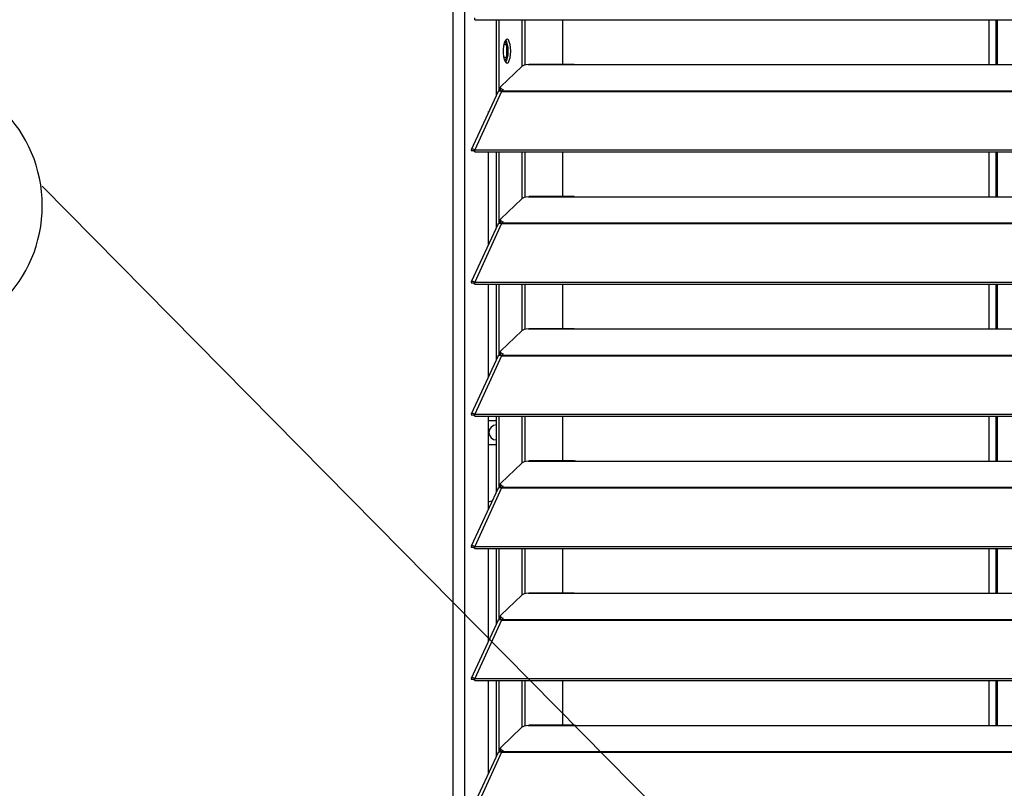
# Model space of a CAD drawing. Header units: millimetres. Extents: x 0 to 39025, y -31299 to 8400.
# Tile 174 of 209: x 14579 to 14907, y 2029 to 2285. Entities that reach past the tile are written whole.
import ezdxf

# ---------------------------------------------------------------- set-up
doc = ezdxf.new("R2010")
doc.units = ezdxf.units.MM
doc.header["$PDSIZE"] = -1
doc.layers.add('ANOTACIJE', color=7, linetype='Continuous')
doc.layers.add('DIMENZIJE', color=4, linetype='Continuous')
doc.styles.add('SLDTEXTSTYLE6', font='txt')
doc.styles.get("Standard").update_dxf_attribs({"font": 'Montserrat-Regular.ttf'})
doc.dimstyles.new('SLDDIMSTYLE0', dxfattribs={"dimtxt": 3, "dimasz": 3.414889, "dimexe": 0, "dimexo": 0.0625, "dimgap": 0.75, "dimtad": 1, "dimdec": 0, "dimlfac": 20, "dimrnd": 1e-09, "dimzin": 12, "dimdsep": 46, "dimtxsty": 'SLDTEXTSTYLE6', "dimsah": 1, "dimcen": 0.09, "dimadec": 0, "dimazin": 3, "dimtfac": 1, "dimtdec": 0, "dimtofl": 0, "dimtmove": 0, "dimatfit": 3, "dimfxl": 1, "dimfrac": 2, "dimtolj": 1, "dimtzin": 12, "dimarcsym": 0})
doc.dimstyles.new('SLDDIMSTYLE2', dxfattribs={"dimtxt": 0.18, "dimasz": 1.050735, "dimexe": 0, "dimexo": 0.0625, "dimgap": 0, "dimtad": 0, "dimtih": 1, "dimtoh": 1, "dimdec": 0, "dimrnd": 1e-09, "dimzin": 0, "dimdsep": 46, "dimtxsty": 'Standard', "dimblk1": 'DOT', "dimblk2": 'DOT', "dimsah": 1, "dimcen": 0.09, "dimadec": 0, "dimazin": 0, "dimtfac": 1.050735, "dimtdec": 0, "dimtofl": 0, "dimtmove": 0, "dimatfit": 3, "dimldrblk": 'DOT', "dimfxl": 1, "dimfrac": 2, "dimtolj": 1, "dimtzin": 0, "dimarcsym": 0})

# ---------------------------------------------------------------- blocks, each defined once
blk = doc.blocks.new('*U96')
at = {"lineweight": 25}
for points in [[(0, 206.82), (0, 206.82), (0, 889.79), (0, 889.79)], [(3.9, 206.82), (3.9, 206.82), (3.9, 890.48), (3.9, 890.48)], [(7.19, 503.47), (7.19, 503.47), (7.21, 503.46), (7.21, 503.46)], [(7.21, 503.46), (7.21, 503.46), (7.21, 504.12), (7.21, 504.12)], [(7.21, 503.46), (7.21, 503.46), (1142.79, 503.46), (1142.79, 503.46)], [(14.38, 478.34), (14.38, 478.34), (14.38, 503.46), (14.38, 503.46)], [(15.34, 479.75), (15.34, 479.75), (15.34, 503.46), (15.34, 503.46)], [(23.01, 488), (23.01, 488), (23.01, 503.46), (23.01, 503.46)], [(23.96, 488.35), (23.96, 488.35), (23.96, 503.46), (23.96, 503.46)], [(36.51, 488.59), (36.51, 488.59), (36.51, 503.46), (36.51, 503.46)], [(178.2, 503.46), (178.2, 503.46), (178.2, 488.51), (178.2, 488.51)], [(180.5, 503.46), (180.5, 503.46), (180.5, 488.51), (180.5, 488.51)], [(181, 503.46), (181, 503.46), (181, 488.51), (181, 488.51)], [(17.81, 495.06), (17.81, 495.06), (16.86, 495.06), (16.86, 495.06)], [(17.19, 496.22), (17.19, 496.22), (17.81, 495.06), (17.81, 495.06)], [(17.81, 495.06), (17.81, 495.06), (17.81, 490.89), (17.81, 490.89)], [(18.08, 491.18), (18.08, 491.18), (18.08, 494.79), (18.08, 494.79)], [(17.81, 490.89), (17.81, 490.89), (16.86, 490.89), (16.86, 490.89)], [(17.81, 490.89), (17.81, 490.89), (17.19, 489.74), (17.19, 489.74)], [(25, 488.51), (25, 488.51), (25.28, 488.56), (25.28, 488.56)], [(25, 488.51), (25, 488.51), (42, 488.51), (42, 488.51)], [(40.31, 488.59), (40.31, 488.59), (25.28, 488.59), (25.28, 488.59)], [(42, 488.51), (42, 488.51), (225, 488.51), (225, 488.51)], [(22.83, 487.88), (22.83, 487.88), (15.84, 481.2), (15.84, 481.2)], [(14.94, 479.56), (14.94, 479.56), (6.04, 460.17), (6.04, 460.17)], [(16.11, 479.58), (16.11, 479.58), (7.19, 460.15), (7.19, 460.15)], [(15.62, 479.75), (15.62, 479.75), (15.79, 479.92), (15.79, 479.92)], [(15.7, 480.91), (15.7, 480.91), (15.7, 480.15), (15.7, 480.15)], [(16.11, 479.58), (16.11, 479.58), (16.21, 479.58), (16.21, 479.58)], [(16.19, 479.58), (16.19, 479.58), (16.21, 479.6), (16.21, 479.6)], [(16.21, 479.79), (16.21, 479.79), (16.66, 480.23), (16.66, 480.23)], [(16.21, 479.79), (16.21, 479.79), (1133.33, 479.79), (1133.33, 479.79)], [(16.21, 479.58), (16.21, 479.58), (1133.33, 479.58), (1133.33, 479.58)], [(11.74, 472.88), (11.74, 472.88), (11.87, 472.88), (11.87, 472.88)], [(11.74, 472.59), (11.74, 472.59), (11.74, 472.88), (11.74, 472.88)], [(6.86, 459.78), (6.86, 459.78), (6.11, 459.78), (6.11, 459.78)], [(7.19, 460.15), (7.19, 460.15), (7.21, 460.15), (7.21, 460.15)], [(7.19, 459.49), (7.19, 459.49), (7.19, 460.15), (7.19, 460.15)], [(7.19, 459.49), (7.19, 459.49), (7.21, 459.49), (7.21, 459.49)], [(7.21, 460.15), (7.21, 460.15), (1142.79, 460.15), (1142.79, 460.15)], [(7.21, 459.49), (7.21, 459.49), (7.21, 460.15), (7.21, 460.15)], [(7.21, 459.49), (7.21, 459.49), (1142.79, 459.49), (1142.79, 459.49)], [(11.74, 428.62), (11.74, 428.62), (11.74, 459.49), (11.74, 459.49)], [(14.38, 434.37), (14.38, 434.37), (14.38, 459.49), (14.38, 459.49)], [(15.34, 435.78), (15.34, 435.78), (15.34, 459.49), (15.34, 459.49)], [(23.01, 444.03), (23.01, 444.03), (23.01, 459.49), (23.01, 459.49)], [(23.96, 444.38), (23.96, 444.38), (23.96, 459.49), (23.96, 459.49)], [(36.51, 444.61), (36.51, 444.61), (36.51, 459.49), (36.51, 459.49)], [(178.2, 459.49), (178.2, 459.49), (178.2, 444.53), (178.2, 444.53)], [(180.5, 459.49), (180.5, 459.49), (180.5, 444.53), (180.5, 444.53)], [(181, 459.49), (181, 459.49), (181, 444.53), (181, 444.53)], [(22.83, 443.91), (22.83, 443.91), (15.84, 437.23), (15.84, 437.23)], [(25, 444.53), (25, 444.53), (25.28, 444.58), (25.28, 444.58)], [(25, 444.53), (25, 444.53), (42, 444.53), (42, 444.53)], [(40.31, 444.61), (40.31, 444.61), (25.28, 444.61), (25.28, 444.61)], [(42, 444.53), (42, 444.53), (225, 444.53), (225, 444.53)], [(15.62, 435.78), (15.62, 435.78), (15.79, 435.95), (15.79, 435.95)], [(15.7, 436.94), (15.7, 436.94), (15.7, 436.18), (15.7, 436.18)], [(16.19, 435.6), (16.19, 435.6), (16.21, 435.62), (16.21, 435.62)], [(16.21, 435.82), (16.21, 435.82), (16.66, 436.26), (16.66, 436.26)], [(16.21, 435.82), (16.21, 435.82), (1133.33, 435.82), (1133.33, 435.82)], [(14.94, 435.59), (14.94, 435.59), (6.04, 416.2), (6.04, 416.2)], [(16.11, 435.6), (16.11, 435.6), (7.19, 416.18), (7.19, 416.18)], [(16.11, 435.6), (16.11, 435.6), (16.21, 435.6), (16.21, 435.6)], [(16.21, 435.6), (16.21, 435.6), (1133.33, 435.6), (1133.33, 435.6)], [(7.19, 416.18), (7.19, 416.18), (7.21, 416.17), (7.21, 416.17)], [(7.19, 415.52), (7.19, 415.52), (7.19, 416.18), (7.19, 416.18)], [(7.21, 416.17), (7.21, 416.17), (1142.79, 416.17), (1142.79, 416.17)], [(7.21, 415.52), (7.21, 415.52), (7.21, 416.17), (7.21, 416.17)], [(6.86, 415.81), (6.86, 415.81), (6.11, 415.8), (6.11, 415.8)], [(7.19, 415.52), (7.19, 415.52), (7.21, 415.52), (7.21, 415.52)], [(7.21, 415.52), (7.21, 415.52), (1142.79, 415.52), (1142.79, 415.52)], [(11.74, 384.64), (11.74, 384.64), (11.74, 415.52), (11.74, 415.52)], [(14.38, 390.4), (14.38, 390.4), (14.38, 415.52), (14.38, 415.52)], [(15.34, 391.81), (15.34, 391.81), (15.34, 415.52), (15.34, 415.52)], [(23.01, 400.05), (23.01, 400.05), (23.01, 415.52), (23.01, 415.52)], [(23.96, 400.4), (23.96, 400.4), (23.96, 415.52), (23.96, 415.52)], [(36.51, 400.64), (36.51, 400.64), (36.51, 415.52), (36.51, 415.52)], [(178.2, 415.52), (178.2, 415.52), (178.2, 400.56), (178.2, 400.56)], [(180.5, 415.52), (180.5, 415.52), (180.5, 400.56), (180.5, 400.56)], [(181, 415.52), (181, 415.52), (181, 400.56), (181, 400.56)], [(22.83, 399.94), (22.83, 399.94), (15.84, 393.25), (15.84, 393.25)], [(25, 400.56), (25, 400.56), (25.28, 400.61), (25.28, 400.61)], [(25, 400.56), (25, 400.56), (42, 400.56), (42, 400.56)], [(40.31, 400.64), (40.31, 400.64), (25.28, 400.64), (25.28, 400.64)], [(42, 400.56), (42, 400.56), (225, 400.56), (225, 400.56)], [(14.94, 391.61), (14.94, 391.61), (6.04, 372.22), (6.04, 372.22)], [(16.11, 391.63), (16.11, 391.63), (7.19, 372.2), (7.19, 372.2)], [(15.62, 391.81), (15.62, 391.81), (15.79, 391.97), (15.79, 391.97)], [(15.7, 392.97), (15.7, 392.97), (15.7, 392.2), (15.7, 392.2)], [(16.11, 391.63), (16.11, 391.63), (16.21, 391.63), (16.21, 391.63)], [(16.11, 391.63), (16.11, 391.63), (16.11, 391.63), (16.11, 391.63)], [(16.19, 391.63), (16.19, 391.63), (16.21, 391.65), (16.21, 391.65)], [(16.21, 391.85), (16.21, 391.85), (16.66, 392.28), (16.66, 392.28)], [(16.21, 391.85), (16.21, 391.85), (1133.33, 391.85), (1133.33, 391.85)], [(16.21, 391.63), (16.21, 391.63), (1133.33, 391.63), (1133.33, 391.63)], [(6.86, 371.83), (6.86, 371.83), (6.11, 371.83), (6.11, 371.83)], [(7.19, 371.55), (7.19, 371.55), (7.19, 372.2), (7.19, 372.2)], [(7.19, 372.2), (7.19, 372.2), (7.21, 372.2), (7.21, 372.2)], [(7.19, 371.55), (7.19, 371.55), (7.21, 371.54), (7.21, 371.54)], [(7.21, 371.54), (7.21, 371.54), (7.21, 372.2), (7.21, 372.2)], [(7.21, 372.2), (7.21, 372.2), (1142.79, 372.2), (1142.79, 372.2)], [(7.21, 371.54), (7.21, 371.54), (1142.79, 371.54), (1142.79, 371.54)], [(11.74, 340.67), (11.74, 340.67), (11.74, 371.54), (11.74, 371.54)], [(11.74, 370.15), (11.74, 370.15), (14.38, 370.15), (14.38, 370.15)], [(14.38, 346.42), (14.38, 346.42), (14.38, 371.54), (14.38, 371.54)], [(15.34, 347.83), (15.34, 347.83), (15.34, 371.54), (15.34, 371.54)], [(23.01, 356.08), (23.01, 356.08), (23.01, 371.54), (23.01, 371.54)], [(23.96, 356.43), (23.96, 356.43), (23.96, 371.54), (23.96, 371.54)], [(36.51, 356.66), (36.51, 356.66), (36.51, 371.54), (36.51, 371.54)], [(178.2, 371.54), (178.2, 371.54), (178.2, 356.59), (178.2, 356.59)], [(180.5, 371.54), (180.5, 371.54), (180.5, 356.59), (180.5, 356.59)], [(181, 371.54), (181, 371.54), (181, 356.59), (181, 356.59)], [(11.74, 362.11), (11.74, 362.11), (14.38, 362.11), (14.38, 362.11)], [(22.83, 355.96), (22.83, 355.96), (15.84, 349.28), (15.84, 349.28)], [(25, 356.59), (25, 356.59), (25.28, 356.64), (25.28, 356.64)], [(25, 356.59), (25, 356.59), (42, 356.59), (42, 356.59)], [(40.31, 356.66), (40.31, 356.66), (25.28, 356.66), (25.28, 356.66)], [(42, 356.59), (42, 356.59), (225, 356.59), (225, 356.59)], [(14.94, 347.64), (14.94, 347.64), (6.04, 328.25), (6.04, 328.25)], [(16.11, 347.65), (16.11, 347.65), (7.19, 328.23), (7.19, 328.23)], [(15.62, 347.83), (15.62, 347.83), (15.79, 348), (15.79, 348)], [(15.7, 348.99), (15.7, 348.99), (15.7, 348.23), (15.7, 348.23)], [(16.11, 347.66), (16.11, 347.66), (16.11, 347.65), (16.11, 347.65)], [(16.11, 347.65), (16.11, 347.65), (16.21, 347.65), (16.21, 347.65)], [(16.19, 347.65), (16.19, 347.65), (16.21, 347.68), (16.21, 347.68)], [(16.21, 347.87), (16.21, 347.87), (16.66, 348.31), (16.66, 348.31)], [(16.21, 347.87), (16.21, 347.87), (1133.33, 347.87), (1133.33, 347.87)], [(16.21, 347.65), (16.21, 347.65), (1133.33, 347.65), (1133.33, 347.65)], [(12.93, 343.27), (12.93, 343.27), (12.8, 343.27), (12.8, 343.27)], [(6.86, 327.86), (6.86, 327.86), (6.11, 327.85), (6.11, 327.85)], [(7.19, 328.23), (7.19, 328.23), (7.21, 328.23), (7.21, 328.23)], [(7.19, 327.57), (7.19, 327.57), (7.19, 328.23), (7.19, 328.23)], [(7.19, 327.57), (7.19, 327.57), (7.21, 327.57), (7.21, 327.57)], [(7.21, 328.23), (7.21, 328.23), (1142.79, 328.23), (1142.79, 328.23)], [(7.21, 327.57), (7.21, 327.57), (7.21, 328.23), (7.21, 328.23)], [(7.21, 327.57), (7.21, 327.57), (1142.79, 327.57), (1142.79, 327.57)], [(11.74, 296.7), (11.74, 296.7), (11.74, 327.57), (11.74, 327.57)], [(14.38, 302.45), (14.38, 302.45), (14.38, 327.57), (14.38, 327.57)], [(15.34, 303.86), (15.34, 303.86), (15.34, 327.57), (15.34, 327.57)], [(23.01, 312.11), (23.01, 312.11), (23.01, 327.57), (23.01, 327.57)], [(23.96, 312.46), (23.96, 312.46), (23.96, 327.57), (23.96, 327.57)], [(36.51, 312.69), (36.51, 312.69), (36.51, 327.57), (36.51, 327.57)], [(178.2, 327.57), (178.2, 327.57), (178.2, 312.61), (178.2, 312.61)], [(180.5, 327.57), (180.5, 327.57), (180.5, 312.61), (180.5, 312.61)], [(181, 327.57), (181, 327.57), (181, 312.61), (181, 312.61)], [(22.83, 311.99), (22.83, 311.99), (15.84, 305.31), (15.84, 305.31)], [(25, 312.61), (25, 312.61), (25.28, 312.66), (25.28, 312.66)], [(25, 312.61), (25, 312.61), (42, 312.61), (42, 312.61)], [(40.31, 312.69), (40.31, 312.69), (25.28, 312.69), (25.28, 312.69)], [(42, 312.61), (42, 312.61), (225, 312.61), (225, 312.61)], [(15.7, 305.02), (15.7, 305.02), (15.7, 304.26), (15.7, 304.26)], [(14.94, 303.67), (14.94, 303.67), (6.04, 284.27), (6.04, 284.27)], [(16.11, 303.68), (16.11, 303.68), (7.19, 284.25), (7.19, 284.25)], [(15.62, 303.86), (15.62, 303.86), (15.79, 304.03), (15.79, 304.03)], [(16.11, 303.68), (16.11, 303.68), (16.21, 303.68), (16.21, 303.68)], [(16.19, 303.68), (16.19, 303.68), (16.21, 303.7), (16.21, 303.7)], [(16.21, 303.9), (16.21, 303.9), (16.66, 304.33), (16.66, 304.33)], [(16.21, 303.9), (16.21, 303.9), (1133.33, 303.9), (1133.33, 303.9)], [(16.21, 303.68), (16.21, 303.68), (1133.33, 303.68), (1133.33, 303.68)], [(6.86, 283.88), (6.86, 283.88), (6.11, 283.88), (6.11, 283.88)], [(7.19, 283.6), (7.19, 283.6), (7.19, 284.25), (7.19, 284.25)], [(7.19, 284.25), (7.19, 284.25), (7.21, 284.25), (7.21, 284.25)], [(7.19, 283.6), (7.19, 283.6), (7.21, 283.6), (7.21, 283.6)], [(7.21, 283.6), (7.21, 283.6), (7.21, 284.25), (7.21, 284.25)], [(7.21, 284.25), (7.21, 284.25), (1142.79, 284.25), (1142.79, 284.25)], [(7.21, 283.6), (7.21, 283.6), (1142.79, 283.6), (1142.79, 283.6)], [(11.74, 252.72), (11.74, 252.72), (11.74, 283.6), (11.74, 283.6)], [(14.38, 258.48), (14.38, 258.48), (14.38, 283.6), (14.38, 283.6)], [(15.34, 259.89), (15.34, 259.89), (15.34, 283.6), (15.34, 283.6)], [(23.01, 268.13), (23.01, 268.13), (23.01, 283.6), (23.01, 283.6)], [(23.96, 268.48), (23.96, 268.48), (23.96, 283.6), (23.96, 283.6)], [(36.51, 268.72), (36.51, 268.72), (36.51, 283.6), (36.51, 283.6)], [(178.2, 283.6), (178.2, 283.6), (178.2, 268.64), (178.2, 268.64)], [(180.5, 283.6), (180.5, 283.6), (180.5, 268.64), (180.5, 268.64)], [(181, 283.6), (181, 283.6), (181, 268.64), (181, 268.64)], [(25, 268.64), (25, 268.64), (25.28, 268.69), (25.28, 268.69)], [(25, 268.64), (25, 268.64), (42, 268.64), (42, 268.64)], [(40.31, 268.72), (40.31, 268.72), (25.28, 268.72), (25.28, 268.72)], [(42, 268.64), (42, 268.64), (225, 268.64), (225, 268.64)], [(22.83, 268.02), (22.83, 268.02), (15.84, 261.33), (15.84, 261.33)], [(14.94, 259.69), (14.94, 259.69), (6.04, 240.3), (6.04, 240.3)], [(16.11, 259.71), (16.11, 259.71), (7.19, 240.28), (7.19, 240.28)], [(15.62, 259.89), (15.62, 259.89), (15.79, 260.05), (15.79, 260.05)], [(15.7, 261.05), (15.7, 261.05), (15.7, 260.28), (15.7, 260.28)], [(16.11, 259.71), (16.11, 259.71), (16.21, 259.71), (16.21, 259.71)], [(16.11, 259.71), (16.11, 259.71), (16.11, 259.71), (16.11, 259.71)], [(16.19, 259.71), (16.19, 259.71), (16.21, 259.73), (16.21, 259.73)], [(16.21, 259.92), (16.21, 259.92), (16.66, 260.36), (16.66, 260.36)], [(16.21, 259.92), (16.21, 259.92), (1133.33, 259.92), (1133.33, 259.92)], [(16.21, 259.71), (16.21, 259.71), (1133.33, 259.71), (1133.33, 259.71)]]:
    blk.add_open_spline(points, degree=3, dxfattribs=at)
for points, knots in [([(19.16, 492.99), (19.16, 492.99), (19.1, 491.8), (19.1, 491.8), (19.1, 491.8), (18.94, 490.72), (18.94, 490.72), (18.94, 490.72), (18.69, 489.84), (18.69, 489.84), (18.69, 489.84), (18.37, 489.24), (18.37, 489.24), (18.37, 489.24), (18.01, 488.97), (18.01, 488.97), (18.01, 488.97), (17.65, 489.07), (17.65, 489.07), (17.65, 489.07), (17.3, 489.5), (17.3, 489.5), (17.3, 489.5), (17.02, 490.25), (17.02, 490.25), (17.02, 490.25), (16.81, 491.24), (16.81, 491.24), (16.81, 491.24), (16.7, 492.38), (16.7, 492.38), (16.7, 492.38), (16.7, 493.58), (16.7, 493.58), (16.7, 493.58), (16.81, 494.73), (16.81, 494.73), (16.81, 494.73), (17.02, 495.72), (17.02, 495.72), (17.02, 495.72), (17.3, 496.46), (17.3, 496.46), (17.3, 496.46), (17.65, 496.91), (17.65, 496.91), (17.65, 496.91), (18.01, 497), (18.01, 497), (18.01, 497), (18.37, 496.72), (18.37, 496.72), (18.37, 496.72), (18.69, 496.13), (18.69, 496.13), (18.69, 496.13), (18.94, 495.25), (18.94, 495.25), (18.94, 495.25), (19.1, 494.17), (19.1, 494.17), (19.1, 494.17), (19.16, 492.99), (19.16, 492.99)], [0, 0, 0, 0, 1, 1, 1, 2, 2, 2, 3, 3, 3, 4, 4, 4, 5, 5, 5, 6, 6, 6, 7, 7, 7, 8, 8, 8, 9, 9, 9, 10, 10, 10, 11, 11, 11, 12, 12, 12, 13, 13, 13, 14, 14, 14, 15, 15, 15, 16, 16, 16, 17, 17, 17, 18, 18, 18, 19, 19, 19, 20, 20, 20, 21, 21, 21, 21]), ([(17.45, 496.69), (17.45, 496.69), (17.74, 496.13), (17.74, 496.13), (17.74, 496.13), (17.99, 495.25), (17.99, 495.25), (17.99, 495.25), (18.15, 494.17), (18.15, 494.17), (18.15, 494.17), (18.21, 492.99), (18.21, 492.99)], [0, 0, 0, 0, 1, 1, 1, 2, 2, 2, 3, 3, 3, 4, 4, 4, 4]), ([(18.21, 492.99), (18.21, 492.99), (18.15, 491.8), (18.15, 491.8), (18.15, 491.8), (17.99, 490.72), (17.99, 490.72), (17.99, 490.72), (17.74, 489.84), (17.74, 489.84), (17.74, 489.84), (17.45, 489.27), (17.45, 489.27)], [0, 0, 0, 0, 1, 1, 1, 2, 2, 2, 3, 3, 3, 4, 4, 4, 4]), ([(25, 488.51), (25, 488.51), (24.28, 488.42), (24.28, 488.42), (24.28, 488.42), (23.65, 488.28), (23.65, 488.28), (23.65, 488.28), (23.16, 488.1), (23.16, 488.1), (23.16, 488.1), (22.83, 487.88), (22.83, 487.88)], [0, 0, 0, 0, 1, 1, 1, 2, 2, 2, 3, 3, 3, 4, 4, 4, 4]), ([(40.31, 488.57), (40.31, 488.57), (40.84, 488.56), (40.84, 488.56), (40.84, 488.56), (42, 488.51), (42, 488.51)], [0, 0, 0, 0, 1, 1, 1, 2, 2, 2, 2]), ([(14.96, 479.54), (14.96, 479.54), (15.12, 479.73), (15.12, 479.73), (15.12, 479.73), (15.55, 479.78), (15.55, 479.78), (15.55, 479.78), (16.11, 479.58), (16.11, 479.58)], [0, 0, 0, 0, 1, 1, 1, 2, 2, 2, 3, 3, 3, 3]), ([(15.84, 481.2), (15.84, 481.2), (15.74, 481.07), (15.74, 481.07), (15.74, 481.07), (15.7, 480.94), (15.7, 480.94), (15.7, 480.94), (15.72, 480.81), (15.72, 480.81), (15.72, 480.81), (15.8, 480.68), (15.8, 480.68), (15.8, 480.68), (15.93, 480.55), (15.93, 480.55), (15.93, 480.55), (16.12, 480.43), (16.12, 480.43), (16.12, 480.43), (16.37, 480.32), (16.37, 480.32), (16.37, 480.32), (16.66, 480.23), (16.66, 480.23)], [0, 0, 0, 0, 1, 1, 1, 2, 2, 2, 3, 3, 3, 4, 4, 4, 5, 5, 5, 6, 6, 6, 7, 7, 7, 8, 8, 8, 8]), ([(16.23, 479.62), (16.23, 479.62), (16.12, 479.67), (16.12, 479.67), (16.12, 479.67), (15.93, 479.78), (15.93, 479.78), (15.93, 479.78), (15.8, 479.91), (15.8, 479.91), (15.8, 479.91), (15.72, 480.04), (15.72, 480.04), (15.72, 480.04), (15.7, 480.15), (15.7, 480.15)], [0, 0, 0, 0, 1, 1, 1, 2, 2, 2, 3, 3, 3, 4, 4, 4, 5, 5, 5, 5]), ([(16.21, 479.58), (16.21, 479.58), (16.21, 479.61), (16.21, 479.61), (16.21, 479.61), (16.21, 479.64), (16.21, 479.64), (16.21, 479.64), (16.21, 479.67), (16.21, 479.67), (16.21, 479.67), (16.21, 479.7), (16.21, 479.7), (16.21, 479.7), (16.21, 479.73), (16.21, 479.73), (16.21, 479.73), (16.21, 479.75), (16.21, 479.75), (16.21, 479.75), (16.21, 479.77), (16.21, 479.77), (16.21, 479.77), (16.21, 479.79), (16.21, 479.79)], [0, 0, 0, 0, 1, 1, 1, 2, 2, 2, 3, 3, 3, 4, 4, 4, 5, 5, 5, 6, 6, 6, 7, 7, 7, 8, 8, 8, 8]), ([(7.19, 460.15), (7.19, 460.15), (6.64, 460.37), (6.64, 460.37), (6.64, 460.37), (6.22, 460.33), (6.22, 460.33), (6.22, 460.33), (6.02, 460.11), (6.02, 460.11), (6.02, 460.11), (6.11, 459.78), (6.11, 459.78)], [0, 0, 0, 0, 1, 1, 1, 2, 2, 2, 3, 3, 3, 4, 4, 4, 4]), ([(7.19, 459.49), (7.19, 459.49), (6.97, 459.72), (6.97, 459.72), (6.97, 459.72), (6.81, 459.82), (6.81, 459.82), (6.81, 459.82), (6.77, 459.83), (6.77, 459.83), (6.77, 459.83), (6.86, 459.78), (6.86, 459.78)], [0, 0, 0, 0, 1, 1, 1, 2, 2, 2, 3, 3, 3, 4, 4, 4, 4]), ([(25, 444.53), (25, 444.53), (24.28, 444.45), (24.28, 444.45), (24.28, 444.45), (23.65, 444.31), (23.65, 444.31), (23.65, 444.31), (23.16, 444.13), (23.16, 444.13), (23.16, 444.13), (22.83, 443.91), (22.83, 443.91)], [0, 0, 0, 0, 1, 1, 1, 2, 2, 2, 3, 3, 3, 4, 4, 4, 4]), ([(40.31, 444.59), (40.31, 444.59), (40.84, 444.58), (40.84, 444.58), (40.84, 444.58), (42, 444.53), (42, 444.53)], [0, 0, 0, 0, 1, 1, 1, 2, 2, 2, 2]), ([(14.96, 435.57), (14.96, 435.57), (15.12, 435.76), (15.12, 435.76), (15.12, 435.76), (15.55, 435.8), (15.55, 435.8), (15.55, 435.8), (16.11, 435.6), (16.11, 435.6)], [0, 0, 0, 0, 1, 1, 1, 2, 2, 2, 3, 3, 3, 3]), ([(15.84, 437.23), (15.84, 437.23), (15.74, 437.1), (15.74, 437.1), (15.74, 437.1), (15.7, 436.97), (15.7, 436.97), (15.7, 436.97), (15.72, 436.84), (15.72, 436.84), (15.72, 436.84), (15.8, 436.7), (15.8, 436.7), (15.8, 436.7), (15.93, 436.57), (15.93, 436.57), (15.93, 436.57), (16.12, 436.46), (16.12, 436.46), (16.12, 436.46), (16.37, 436.35), (16.37, 436.35), (16.37, 436.35), (16.66, 436.26), (16.66, 436.26)], [0, 0, 0, 0, 1, 1, 1, 2, 2, 2, 3, 3, 3, 4, 4, 4, 5, 5, 5, 6, 6, 6, 7, 7, 7, 8, 8, 8, 8]), ([(16.23, 435.64), (16.23, 435.64), (16.12, 435.69), (16.12, 435.69), (16.12, 435.69), (15.93, 435.81), (15.93, 435.81), (15.93, 435.81), (15.8, 435.94), (15.8, 435.94), (15.8, 435.94), (15.72, 436.07), (15.72, 436.07), (15.72, 436.07), (15.7, 436.18), (15.7, 436.18)], [0, 0, 0, 0, 1, 1, 1, 2, 2, 2, 3, 3, 3, 4, 4, 4, 5, 5, 5, 5]), ([(16.21, 435.6), (16.21, 435.6), (16.21, 435.63), (16.21, 435.63), (16.21, 435.63), (16.21, 435.67), (16.21, 435.67), (16.21, 435.67), (16.21, 435.7), (16.21, 435.7), (16.21, 435.7), (16.21, 435.73), (16.21, 435.73), (16.21, 435.73), (16.21, 435.76), (16.21, 435.76), (16.21, 435.76), (16.21, 435.78), (16.21, 435.78), (16.21, 435.78), (16.21, 435.8), (16.21, 435.8), (16.21, 435.8), (16.21, 435.82), (16.21, 435.82)], [0, 0, 0, 0, 1, 1, 1, 2, 2, 2, 3, 3, 3, 4, 4, 4, 5, 5, 5, 6, 6, 6, 7, 7, 7, 8, 8, 8, 8]), ([(7.19, 416.18), (7.19, 416.18), (6.64, 416.39), (6.64, 416.39), (6.64, 416.39), (6.22, 416.36), (6.22, 416.36), (6.22, 416.36), (6.02, 416.13), (6.02, 416.13), (6.02, 416.13), (6.11, 415.8), (6.11, 415.8)], [0, 0, 0, 0, 1, 1, 1, 2, 2, 2, 3, 3, 3, 4, 4, 4, 4]), ([(7.19, 415.52), (7.19, 415.52), (6.97, 415.75), (6.97, 415.75), (6.97, 415.75), (6.81, 415.85), (6.81, 415.85), (6.81, 415.85), (6.77, 415.85), (6.77, 415.85), (6.77, 415.85), (6.86, 415.81), (6.86, 415.81)], [0, 0, 0, 0, 1, 1, 1, 2, 2, 2, 3, 3, 3, 4, 4, 4, 4]), ([(25, 400.56), (25, 400.56), (24.28, 400.47), (24.28, 400.47), (24.28, 400.47), (23.65, 400.34), (23.65, 400.34), (23.65, 400.34), (23.16, 400.15), (23.16, 400.15), (23.16, 400.15), (22.83, 399.94), (22.83, 399.94)], [0, 0, 0, 0, 1, 1, 1, 2, 2, 2, 3, 3, 3, 4, 4, 4, 4]), ([(40.31, 400.61), (40.31, 400.61), (40.84, 400.61), (40.84, 400.61), (40.84, 400.61), (42, 400.56), (42, 400.56)], [0, 0, 0, 0, 1, 1, 1, 2, 2, 2, 2]), ([(15.84, 393.25), (15.84, 393.25), (15.74, 393.13), (15.74, 393.13), (15.74, 393.13), (15.7, 392.99), (15.7, 392.99), (15.7, 392.99), (15.72, 392.86), (15.72, 392.86), (15.72, 392.86), (15.8, 392.73), (15.8, 392.73), (15.8, 392.73), (15.93, 392.6), (15.93, 392.6), (15.93, 392.6), (16.12, 392.48), (16.12, 392.48), (16.12, 392.48), (16.37, 392.38), (16.37, 392.38), (16.37, 392.38), (16.66, 392.28), (16.66, 392.28)], [0, 0, 0, 0, 1, 1, 1, 2, 2, 2, 3, 3, 3, 4, 4, 4, 5, 5, 5, 6, 6, 6, 7, 7, 7, 8, 8, 8, 8]), ([(14.96, 391.6), (14.96, 391.6), (15.12, 391.79), (15.12, 391.79), (15.12, 391.79), (15.55, 391.83), (15.55, 391.83), (15.55, 391.83), (16.11, 391.63), (16.11, 391.63)], [0, 0, 0, 0, 1, 1, 1, 2, 2, 2, 3, 3, 3, 3]), ([(16.23, 391.67), (16.23, 391.67), (16.12, 391.72), (16.12, 391.72), (16.12, 391.72), (15.93, 391.84), (15.93, 391.84), (15.93, 391.84), (15.8, 391.97), (15.8, 391.97), (15.8, 391.97), (15.72, 392.09), (15.72, 392.09), (15.72, 392.09), (15.7, 392.2), (15.7, 392.2)], [0, 0, 0, 0, 1, 1, 1, 2, 2, 2, 3, 3, 3, 4, 4, 4, 5, 5, 5, 5]), ([(16.21, 391.63), (16.21, 391.63), (16.21, 391.66), (16.21, 391.66), (16.21, 391.66), (16.21, 391.7), (16.21, 391.7), (16.21, 391.7), (16.21, 391.73), (16.21, 391.73), (16.21, 391.73), (16.21, 391.75), (16.21, 391.75), (16.21, 391.75), (16.21, 391.78), (16.21, 391.78), (16.21, 391.78), (16.21, 391.81), (16.21, 391.81), (16.21, 391.81), (16.21, 391.83), (16.21, 391.83), (16.21, 391.83), (16.21, 391.85), (16.21, 391.85)], [0, 0, 0, 0, 1, 1, 1, 2, 2, 2, 3, 3, 3, 4, 4, 4, 5, 5, 5, 6, 6, 6, 7, 7, 7, 8, 8, 8, 8]), ([(7.19, 372.2), (7.19, 372.2), (6.64, 372.41), (6.64, 372.41), (6.64, 372.41), (6.22, 372.38), (6.22, 372.38), (6.22, 372.38), (6.02, 372.16), (6.02, 372.16), (6.02, 372.16), (6.11, 371.83), (6.11, 371.83)], [0, 0, 0, 0, 1, 1, 1, 2, 2, 2, 3, 3, 3, 4, 4, 4, 4]), ([(7.19, 371.55), (7.19, 371.55), (6.97, 371.77), (6.97, 371.77), (6.97, 371.77), (6.81, 371.87), (6.81, 371.87), (6.81, 371.87), (6.77, 371.88), (6.77, 371.88), (6.77, 371.88), (6.86, 371.83), (6.86, 371.83)], [0, 0, 0, 0, 1, 1, 1, 2, 2, 2, 3, 3, 3, 4, 4, 4, 4]), ([(14.4, 368.64), (14.4, 368.64), (13.44, 368.45), (13.44, 368.45), (13.44, 368.45), (12.63, 367.91), (12.63, 367.91), (12.63, 367.91), (12.09, 367.1), (12.09, 367.1), (12.09, 367.1), (11.9, 366.13), (11.9, 366.13), (11.9, 366.13), (12.09, 365.17), (12.09, 365.17), (12.09, 365.17), (12.63, 364.36), (12.63, 364.36), (12.63, 364.36), (13.44, 363.81), (13.44, 363.81), (13.44, 363.81), (14.4, 363.62), (14.4, 363.62)], [0, 0, 0, 0, 1, 1, 1, 2, 2, 2, 3, 3, 3, 4, 4, 4, 5, 5, 5, 6, 6, 6, 7, 7, 7, 8, 8, 8, 8]), ([(25, 356.59), (25, 356.59), (24.28, 356.5), (24.28, 356.5), (24.28, 356.5), (23.65, 356.36), (23.65, 356.36), (23.65, 356.36), (23.16, 356.18), (23.16, 356.18), (23.16, 356.18), (22.83, 355.96), (22.83, 355.96)], [0, 0, 0, 0, 1, 1, 1, 2, 2, 2, 3, 3, 3, 4, 4, 4, 4]), ([(40.31, 356.64), (40.31, 356.64), (40.84, 356.64), (40.84, 356.64), (40.84, 356.64), (42, 356.59), (42, 356.59)], [0, 0, 0, 0, 1, 1, 1, 2, 2, 2, 2]), ([(14.96, 347.62), (14.96, 347.62), (15.12, 347.81), (15.12, 347.81), (15.12, 347.81), (15.55, 347.86), (15.55, 347.86), (15.55, 347.86), (16.11, 347.66), (16.11, 347.66)], [0, 0, 0, 0, 1, 1, 1, 2, 2, 2, 3, 3, 3, 3]), ([(15.84, 349.28), (15.84, 349.28), (15.74, 349.15), (15.74, 349.15), (15.74, 349.15), (15.7, 349.02), (15.7, 349.02), (15.7, 349.02), (15.72, 348.89), (15.72, 348.89), (15.72, 348.89), (15.8, 348.76), (15.8, 348.76), (15.8, 348.76), (15.93, 348.63), (15.93, 348.63), (15.93, 348.63), (16.12, 348.51), (16.12, 348.51), (16.12, 348.51), (16.37, 348.4), (16.37, 348.4), (16.37, 348.4), (16.66, 348.31), (16.66, 348.31)], [0, 0, 0, 0, 1, 1, 1, 2, 2, 2, 3, 3, 3, 4, 4, 4, 5, 5, 5, 6, 6, 6, 7, 7, 7, 8, 8, 8, 8]), ([(16.23, 347.69), (16.23, 347.69), (16.12, 347.75), (16.12, 347.75), (16.12, 347.75), (15.93, 347.86), (15.93, 347.86), (15.93, 347.86), (15.8, 347.99), (15.8, 347.99), (15.8, 347.99), (15.72, 348.12), (15.72, 348.12), (15.72, 348.12), (15.7, 348.23), (15.7, 348.23)], [0, 0, 0, 0, 1, 1, 1, 2, 2, 2, 3, 3, 3, 4, 4, 4, 5, 5, 5, 5]), ([(16.21, 347.65), (16.21, 347.65), (16.21, 347.69), (16.21, 347.69), (16.21, 347.69), (16.21, 347.72), (16.21, 347.72), (16.21, 347.72), (16.21, 347.75), (16.21, 347.75), (16.21, 347.75), (16.21, 347.78), (16.21, 347.78), (16.21, 347.78), (16.21, 347.81), (16.21, 347.81), (16.21, 347.81), (16.21, 347.83), (16.21, 347.83), (16.21, 347.83), (16.21, 347.85), (16.21, 347.85), (16.21, 347.85), (16.21, 347.87), (16.21, 347.87)], [0, 0, 0, 0, 1, 1, 1, 2, 2, 2, 3, 3, 3, 4, 4, 4, 5, 5, 5, 6, 6, 6, 7, 7, 7, 8, 8, 8, 8]), ([(12.8, 343.27), (12.8, 343.27), (11.94, 343.09), (11.94, 343.09), (11.94, 343.09), (11.74, 343), (11.74, 343)], [0, 0, 0, 0, 1, 1, 1, 2, 2, 2, 2]), ([(7.19, 328.23), (7.19, 328.23), (6.64, 328.44), (6.64, 328.44), (6.64, 328.44), (6.22, 328.41), (6.22, 328.41), (6.22, 328.41), (6.02, 328.18), (6.02, 328.18), (6.02, 328.18), (6.11, 327.85), (6.11, 327.85)], [0, 0, 0, 0, 1, 1, 1, 2, 2, 2, 3, 3, 3, 4, 4, 4, 4]), ([(7.19, 327.57), (7.19, 327.57), (6.97, 327.8), (6.97, 327.8), (6.97, 327.8), (6.81, 327.9), (6.81, 327.9), (6.81, 327.9), (6.77, 327.91), (6.77, 327.91), (6.77, 327.91), (6.86, 327.86), (6.86, 327.86)], [0, 0, 0, 0, 1, 1, 1, 2, 2, 2, 3, 3, 3, 4, 4, 4, 4]), ([(25, 312.61), (25, 312.61), (24.28, 312.53), (24.28, 312.53), (24.28, 312.53), (23.65, 312.39), (23.65, 312.39), (23.65, 312.39), (23.16, 312.21), (23.16, 312.21), (23.16, 312.21), (22.83, 311.99), (22.83, 311.99)], [0, 0, 0, 0, 1, 1, 1, 2, 2, 2, 3, 3, 3, 4, 4, 4, 4]), ([(40.31, 312.67), (40.31, 312.67), (40.84, 312.66), (40.84, 312.66), (40.84, 312.66), (42, 312.61), (42, 312.61)], [0, 0, 0, 0, 1, 1, 1, 2, 2, 2, 2]), ([(15.84, 305.31), (15.84, 305.31), (15.74, 305.18), (15.74, 305.18), (15.74, 305.18), (15.7, 305.04), (15.7, 305.04), (15.7, 305.04), (15.72, 304.91), (15.72, 304.91), (15.72, 304.91), (15.8, 304.78), (15.8, 304.78), (15.8, 304.78), (15.93, 304.65), (15.93, 304.65), (15.93, 304.65), (16.12, 304.54), (16.12, 304.54), (16.12, 304.54), (16.37, 304.43), (16.37, 304.43), (16.37, 304.43), (16.66, 304.33), (16.66, 304.33)], [0, 0, 0, 0, 1, 1, 1, 2, 2, 2, 3, 3, 3, 4, 4, 4, 5, 5, 5, 6, 6, 6, 7, 7, 7, 8, 8, 8, 8]), ([(14.96, 303.65), (14.96, 303.65), (15.12, 303.84), (15.12, 303.84), (15.12, 303.84), (15.55, 303.88), (15.55, 303.88), (15.55, 303.88), (16.11, 303.68), (16.11, 303.68)], [0, 0, 0, 0, 1, 1, 1, 2, 2, 2, 3, 3, 3, 3]), ([(16.23, 303.72), (16.23, 303.72), (16.12, 303.77), (16.12, 303.77), (16.12, 303.77), (15.93, 303.89), (15.93, 303.89), (15.93, 303.89), (15.8, 304.02), (15.8, 304.02), (15.8, 304.02), (15.72, 304.15), (15.72, 304.15), (15.72, 304.15), (15.7, 304.26), (15.7, 304.26)], [0, 0, 0, 0, 1, 1, 1, 2, 2, 2, 3, 3, 3, 4, 4, 4, 5, 5, 5, 5]), ([(16.21, 303.68), (16.21, 303.68), (16.21, 303.71), (16.21, 303.71), (16.21, 303.71), (16.21, 303.74), (16.21, 303.74), (16.21, 303.74), (16.21, 303.78), (16.21, 303.78), (16.21, 303.78), (16.21, 303.81), (16.21, 303.81), (16.21, 303.81), (16.21, 303.84), (16.21, 303.84), (16.21, 303.84), (16.21, 303.86), (16.21, 303.86), (16.21, 303.86), (16.21, 303.88), (16.21, 303.88), (16.21, 303.88), (16.21, 303.9), (16.21, 303.9)], [0, 0, 0, 0, 1, 1, 1, 2, 2, 2, 3, 3, 3, 4, 4, 4, 5, 5, 5, 6, 6, 6, 7, 7, 7, 8, 8, 8, 8]), ([(7.19, 284.25), (7.19, 284.25), (6.64, 284.47), (6.64, 284.47), (6.64, 284.47), (6.22, 284.44), (6.22, 284.44), (6.22, 284.44), (6.02, 284.21), (6.02, 284.21), (6.02, 284.21), (6.11, 283.88), (6.11, 283.88)], [0, 0, 0, 0, 1, 1, 1, 2, 2, 2, 3, 3, 3, 4, 4, 4, 4]), ([(7.19, 283.6), (7.19, 283.6), (6.97, 283.83), (6.97, 283.83), (6.97, 283.83), (6.81, 283.93), (6.81, 283.93), (6.81, 283.93), (6.77, 283.93), (6.77, 283.93), (6.77, 283.93), (6.86, 283.88), (6.86, 283.88)], [0, 0, 0, 0, 1, 1, 1, 2, 2, 2, 3, 3, 3, 4, 4, 4, 4]), ([(25, 268.64), (25, 268.64), (24.28, 268.55), (24.28, 268.55), (24.28, 268.55), (23.65, 268.41), (23.65, 268.41), (23.65, 268.41), (23.16, 268.23), (23.16, 268.23), (23.16, 268.23), (22.83, 268.02), (22.83, 268.02)], [0, 0, 0, 0, 1, 1, 1, 2, 2, 2, 3, 3, 3, 4, 4, 4, 4]), ([(40.31, 268.69), (40.31, 268.69), (40.84, 268.69), (40.84, 268.69), (40.84, 268.69), (42, 268.64), (42, 268.64)], [0, 0, 0, 0, 1, 1, 1, 2, 2, 2, 2]), ([(14.96, 259.68), (14.96, 259.68), (15.12, 259.87), (15.12, 259.87), (15.12, 259.87), (15.55, 259.91), (15.55, 259.91), (15.55, 259.91), (16.11, 259.71), (16.11, 259.71)], [0, 0, 0, 0, 1, 1, 1, 2, 2, 2, 3, 3, 3, 3]), ([(15.84, 261.33), (15.84, 261.33), (15.74, 261.21), (15.74, 261.21), (15.74, 261.21), (15.7, 261.07), (15.7, 261.07), (15.7, 261.07), (15.72, 260.94), (15.72, 260.94), (15.72, 260.94), (15.8, 260.81), (15.8, 260.81), (15.8, 260.81), (15.93, 260.68), (15.93, 260.68), (15.93, 260.68), (16.12, 260.56), (16.12, 260.56), (16.12, 260.56), (16.37, 260.46), (16.37, 260.46), (16.37, 260.46), (16.66, 260.36), (16.66, 260.36)], [0, 0, 0, 0, 1, 1, 1, 2, 2, 2, 3, 3, 3, 4, 4, 4, 5, 5, 5, 6, 6, 6, 7, 7, 7, 8, 8, 8, 8]), ([(16.23, 259.75), (16.23, 259.75), (16.12, 259.8), (16.12, 259.8), (16.12, 259.8), (15.93, 259.92), (15.93, 259.92), (15.93, 259.92), (15.8, 260.04), (15.8, 260.04), (15.8, 260.04), (15.72, 260.17), (15.72, 260.17), (15.72, 260.17), (15.7, 260.28), (15.7, 260.28)], [0, 0, 0, 0, 1, 1, 1, 2, 2, 2, 3, 3, 3, 4, 4, 4, 5, 5, 5, 5]), ([(16.21, 259.71), (16.21, 259.71), (16.21, 259.74), (16.21, 259.74), (16.21, 259.74), (16.21, 259.77), (16.21, 259.77), (16.21, 259.77), (16.21, 259.8), (16.21, 259.8), (16.21, 259.8), (16.21, 259.83), (16.21, 259.83), (16.21, 259.83), (16.21, 259.86), (16.21, 259.86), (16.21, 259.86), (16.21, 259.88), (16.21, 259.88), (16.21, 259.88), (16.21, 259.91), (16.21, 259.91), (16.21, 259.91), (16.21, 259.92), (16.21, 259.92)], [0, 0, 0, 0, 1, 1, 1, 2, 2, 2, 3, 3, 3, 4, 4, 4, 5, 5, 5, 6, 6, 6, 7, 7, 7, 8, 8, 8, 8])]:
    blk.add_open_spline(points, degree=3, knots=knots, dxfattribs=at)
blk = doc.blocks.new('*D17')
at = {"layer": 'Defpoints', "color": 0, "transparency": 16777216}
for p in [(14313.47, 2676.68), (14727.87, 2676.68), (14767.77, 1801.38)]:
    blk.add_point(p, dxfattribs=at)
at = {"layer": 'DIMENZIJE', "color": 0, "lineweight": -2, "transparency": 16777216}
for p, q in [((14726.62, 2676.68), (14293.47, 2676.68)), ((14313.47, 1869.68), (14313.47, 2608.38)), ((14766.52, 1801.38), (14293.47, 1801.38))]:
    blk.add_line(p, q, dxfattribs=at)
at = {"layer": 'DIMENZIJE', "color": 0, "transparency": 16777216}
for points in [[(14302.09, 2608.38), (14324.86, 2608.38), (14313.47, 2676.68)], [(14302.09, 1869.68), (14324.86, 1869.68), (14313.47, 1801.38)]]:
    blk.add_solid(points, dxfattribs=at)
at = {"layer": 'DIMENZIJE', "color": 0, "transparency": 16777216, "insert": (14267.62, 2239.03), "char_height": 60, "attachment_point": 5, "rotation": 90, "style": 'SLDTEXTSTYLE6'}
blk.add_mtext('\\A1;875', dxfattribs=at)
blk = doc.blocks.new('SW_NOTE_0_2')
at = {"layer": 'ANOTACIJE', "color": 0}
for p, q in [((-8.543, 1.939), (-2.261, 1.939)), ((-2.261, -2.583), (-8.543, -2.583))]:
    blk.add_line(p, q, dxfattribs=at)
for centre, start, end in [((-8.543, -0.322), 90, 270), ((-2.261, -0.322), 270, 90)]:
    blk.add_arc(centre, 2.261, start, end, dxfattribs=at)
at = {"layer": 'ANOTACIJE', "color": 0, "insert": (-5.328, 1.601), "char_height": 3.5, "attachment_point": 2, "style": 'SLDTEXTSTYLE6'}
blk.add_mtext('W2', dxfattribs=at)
blk = doc.blocks.new('_Dot')
at = {"color": 0, "linetype": 'ByBlock', "lineweight": -2}
blk.add_line((-0.5, 0), (-1, 0), dxfattribs=at)
at = {"color": 0, "linetype": 'ByBlock', "const_width": 0.5}
blk.add_lwpolyline([(-0.25, 0, 1), (0.25, 0, 1)], format="xyb", close=True, dxfattribs=at)

msp = doc.modelspace()

# ---------------------------------------------------------------- block references
at = {"color": 1}
msp.add_blockref('*U96', (14723.38, 1781.66), dxfattribs=at)
at = {"layer": 'ANOTACIJE', "xscale": 20, "yscale": 20, "zscale": 20}
msp.add_blockref('SW_NOTE_0_2', (14586.71, 2229.69), dxfattribs=at)

# ---------------------------------------------------------------- dimensions: what is measured, and where the dimension line sits
at = {"layer": 'DIMENZIJE'}
dim = msp.add_linear_dim(base=(14313.47, 2676.68), p1=(14767.77, 1801.38), p2=(14727.87, 2676.68), angle=90, dimstyle='SLDDIMSTYLE0', override={"dimscale": 20, "dimexe": 1, "dimlfac": 1, "dimdle": 1, "dimtofl": 1}, dxfattribs=at)
dim.commit()
dim.dimension.update_dxf_attribs({"geometry": '*D17', "text_midpoint": (14267.62, 2239.03)})

# ---------------------------------------------------------------- leaders
at = {"layer": 'ANOTACIJE'}
msp.add_leader([(14872.38, 1940.28), (14586.71, 2229.69)], dimstyle='SLDDIMSTYLE2', dxfattribs=at)

doc.saveas('drawing.dxf')
